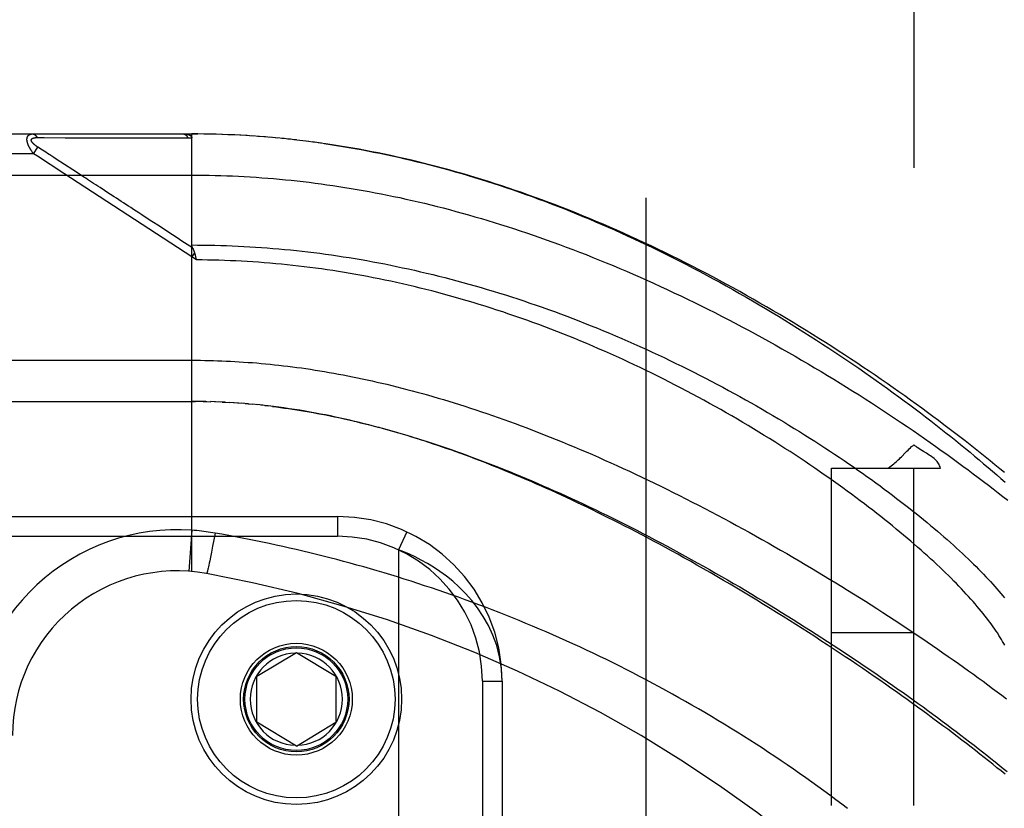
# Model space of a CAD drawing. Header units: inches. Extents: x 0 to 212, y 0 to 138.
# Tile 140 of 256: x 43.76 to 45.25, y 92.99 to 94.19. Entities that reach past the tile are written whole.
import ezdxf

# ---------------------------------------------------------------- set-up
doc = ezdxf.new("R2010")
doc.units = ezdxf.units.IN
doc.header["$LTSCALE"] = 11.6875
doc.header["$MEASUREMENT"] = 0
doc.linetypes.add('HIDDEN', pattern=[0.2, 0.1, -0.1])
for name, color, linetype in [('DEFAULT_2', 8, 'HIDDEN'), ('LEFTHAND_DOOR_ASSEMBLY', 7, 'CONTINUOUS'), ('SUBPANEL', 7, 'CONTINUOUS')]:
    doc.layers.add(name, color=color, linetype=linetype)

msp = doc.modelspace()

# ---------------------------------------------------------------- linework, layer by layer
at = {"layer": 'DEFAULT_2', "color": 8, "linetype": 'HIDDEN'}
msp.add_line((44.7095, 38.9877), (44.7095, 96.0917), dxfattribs=at)
at = {"layer": 'LEFTHAND_DOOR_ASSEMBLY', "color": 8, "linetype": 'HIDDEN'}
for p, q in [((43.146, 94.0159), (44.0198, 94.0159)), ((44.0198, 93.3512), (44.0198, 94.0159)), ((44.029, 94.0159), (44.0198, 94.0159)), ((44.0198, 94.0159), (44.0288, 94.0159)), ((44.0383, 94.0158), (44.0288, 94.0159)), ((44.0477, 94.0156), (44.0379, 94.0158)), ((44.057, 94.0154), (44.047, 94.0157)), ((44.0663, 94.0151), (44.0561, 94.0154)), ((44.0757, 94.0148), (44.0652, 94.0152)), ((44.085, 94.0144), (44.0743, 94.0148)), ((44.0943, 94.0139), (44.0834, 94.0145)), ((44.1037, 94.0134), (44.0925, 94.014)), ((44.1131, 94.0128), (44.1016, 94.0135)), ((44.1224, 94.0121), (44.1107, 94.0129)), ((43.7849, 94.0105), (43.7896, 94.0104)), ((43.7896, 94.0104), (43.7955, 94.0104)), ((43.7955, 94.0104), (43.8274, 94.0103)), ((43.8274, 94.0103), (43.8326, 94.0103)), ((43.8326, 94.0103), (43.8662, 94.0103)), ((43.8662, 94.0103), (43.8714, 94.0103)), ((43.8714, 94.0103), (43.8768, 94.0103)), ((44.1318, 94.0114), (44.1199, 94.0123)), ((44.1412, 94.0106), (44.129, 94.0116)), ((44.1506, 94.0097), (44.1381, 94.0109)), ((44.16, 94.0088), (44.1473, 94.01)), ((44.1694, 94.0078), (44.1565, 94.0092)), ((44.1788, 94.0068), (44.1656, 94.0082)), ((44.1883, 94.0057), (44.1748, 94.0072)), ((44.1977, 94.0045), (44.184, 94.0062)), ((44.2072, 94.0032), (44.1933, 94.005)), ((44.2167, 94.0019), (44.2025, 94.0039)), ((43.7795, 93.9859), (43.116, 93.9859)), ((43.7795, 93.9859), (43.786, 93.996)), ((43.7853, 93.9821), (43.7795, 93.9859)), ((43.7933, 93.9912), (43.786, 93.996)), ((43.7957, 93.9896), (43.7933, 93.9912)), ((43.7981, 93.9881), (43.7957, 93.9896)), ((43.8005, 93.9865), (43.7981, 93.9881)), ((43.8103, 93.9801), (43.8057, 93.9832)), ((43.8256, 93.9558), (43.7853, 93.9821)), ((43.8139, 93.9778), (43.8103, 93.9801)), ((43.8391, 93.9614), (43.8139, 93.9778)), ((43.116, 93.9534), (44.0198, 93.9534)), ((44.0198, 93.8292), (43.8256, 93.9558)), ((43.843, 93.9589), (43.8391, 93.9614)), ((44.0239, 93.8355), (44.0198, 93.8292)), ((44.0267, 93.8246), (44.0198, 93.8292)), ((44.025, 93.8314), (44.0253, 93.8302)), ((44.0253, 93.8302), (44.0256, 93.829)), ((44.0256, 93.829), (44.0259, 93.8277)), ((43.146, 93.6097), (44.0255, 93.6097)), ((44.0269, 93.6096), (44.0198, 93.6097)), ((44.034, 93.6096), (44.0255, 93.6097)), ((44.0412, 93.6094), (44.0313, 93.6096)), ((44.037, 93.6095), (44.0428, 93.6094)), ((44.0412, 93.6094), (44.0486, 93.6092)), ((44.0556, 93.609), (44.0484, 93.6093)), ((44.0628, 93.6087), (44.0543, 93.6091)), ((44.0699, 93.6084), (44.0601, 93.6088)), ((44.0659, 93.6086), (44.0717, 93.6083)), ((44.0699, 93.6084), (44.0775, 93.608)), ((44.084, 93.6076), (44.077, 93.608)), ((44.091, 93.6071), (44.0833, 93.6076)), ((44.0981, 93.6065), (44.0892, 93.6072)), ((44.1052, 93.6059), (44.095, 93.6068)), ((44.1009, 93.6063), (44.1068, 93.6058)), ((44.1052, 93.6059), (44.1127, 93.6053)), ((44.12, 93.6046), (44.1125, 93.6053)), ((44.1278, 93.6037), (44.1186, 93.6047)), ((44.1305, 93.6034), (44.1365, 93.6028)), ((43.1148, 93.4347), (44.241, 93.4347)), ((44.241, 93.4347), (44.241, 93.4047)), ((43.0848, 93.4047), (44.241, 93.4047)), ((44.0198, 93.4139), (44.0153, 93.3515)), ((44.0532, 93.3995), (44.0514, 93.3897)), ((44.0551, 93.4096), (44.0532, 93.3995)), ((44.3461, 93.4115), (44.3335, 93.3843)), ((44.0514, 93.3897), (44.0496, 93.3804)), ((44.0481, 93.3728), (44.047, 93.3676)), ((44.0496, 93.3804), (44.0481, 93.3728)), ((44.3335, 93.3843), (44.3335, 91.9451)), ((44.0443, 93.3548), (44.044, 93.3538)), ((44.0446, 93.3565), (44.0443, 93.3548)), ((44.045, 93.3582), (44.0446, 93.3565)), ((44.0456, 93.3608), (44.045, 93.3582)), ((44.0462, 93.3637), (44.0456, 93.3608)), ((44.047, 93.3676), (44.0462, 93.3637)), ((44.0438, 93.3529), (44.0436, 93.3521)), ((44.044, 93.3538), (44.0438, 93.3529)), ((44.1185, 93.1922), (44.1785, 93.2282)), ((44.1785, 93.2282), (44.2385, 93.1922)), ((44.1185, 93.1222), (44.1185, 93.1922)), ((44.2385, 93.1922), (44.2385, 93.1222)), ((44.461, 93.1847), (44.461, 92.1447)), ((44.461, 93.1847), (44.491, 93.1847)), ((44.491, 93.1847), (44.491, 92.1447)), ((44.1785, 93.0861), (44.1185, 93.1222)), ((44.1785, 93.0861), (44.2385, 93.1222))]:
    msp.add_line(p, q, dxfattribs=at)
for points in [[(43.7795, 93.9859), (43.779, 93.9866), (43.7785, 93.9872), (43.7781, 93.9878), (43.7776, 93.9884), (43.7772, 93.989), (43.7768, 93.9896), (43.7764, 93.9902), (43.7761, 93.9907), (43.7757, 93.9913), (43.7754, 93.9918), (43.7751, 93.9923), (43.7748, 93.9928), (43.7745, 93.9933), (43.7742, 93.9938), (43.7739, 93.9942), (43.7737, 93.9947), (43.7734, 93.9952), (43.7732, 93.9956), (43.773, 93.996), (43.7728, 93.9965), (43.7725, 93.9969), (43.7723, 93.9973), (43.7722, 93.9977), (43.772, 93.9981), (43.7718, 93.9985), (43.7716, 93.9989), (43.7715, 93.9993), (43.7713, 93.9997), (43.7712, 94), (43.771, 94.0004), (43.7709, 94.0007), (43.7708, 94.0011), (43.7707, 94.0014), (43.7706, 94.0018), (43.7704, 94.0021), (43.7703, 94.0025), (43.7703, 94.0028), (43.7702, 94.0031), (43.7701, 94.0034), (43.77, 94.0038), (43.7699, 94.0041), (43.7699, 94.0044), (43.7698, 94.0047), (43.7698, 94.005), (43.7697, 94.0053), (43.7697, 94.0056), (43.7696, 94.0059), (43.7696, 94.0062), (43.7696, 94.0064), (43.7695, 94.0067), (43.7695, 94.007), (43.7695, 94.0073), (43.7695, 94.0075), (43.7695, 94.0078), (43.7695, 94.0081), (43.7695, 94.0083), (43.7695, 94.0086), (43.7696, 94.0088), (43.7696, 94.0091), (43.7696, 94.0093), (43.7697, 94.0095), (43.7697, 94.0098), (43.7698, 94.01), (43.7698, 94.0102), (43.7699, 94.0105), (43.7699, 94.0107), (43.77, 94.0109), (43.7701, 94.0111), (43.7702, 94.0113), (43.7702, 94.0115), (43.7703, 94.0117), (43.7704, 94.0119), (43.7705, 94.0121), (43.7706, 94.0123), (43.7708, 94.0125), (43.7709, 94.0127), (43.771, 94.0129), (43.7711, 94.0131), (43.7713, 94.0132), (43.7714, 94.0134), (43.7716, 94.0136), (43.7718, 94.0137), (43.7719, 94.0139), (43.7721, 94.0141), (43.7723, 94.0142), (43.7725, 94.0143), (43.7727, 94.0145), (43.7729, 94.0146), (43.7732, 94.0148), (43.7734, 94.0149), (43.7737, 94.015), (43.7739, 94.0151), (43.7742, 94.0152), (43.7745, 94.0153), (43.7748, 94.0154), (43.7751, 94.0155), (43.7754, 94.0156), (43.7758, 94.0157), (43.7762, 94.0158), (43.7766, 94.0158), (43.777, 94.0159), (43.7774, 94.0159), (43.7778, 94.0159), (43.7783, 94.0159)], [(43.7783, 94.0159), (43.7785, 94.0159), (43.7787, 94.0159), (43.7789, 94.0159), (43.7792, 94.0158), (43.7794, 94.0158), (43.7796, 94.0157), (43.7798, 94.0157), (43.78, 94.0156), (43.7803, 94.0155), (43.7805, 94.0154), (43.7807, 94.0153), (43.7809, 94.0152), (43.7811, 94.0151), (43.7813, 94.0149), (43.7815, 94.0148), (43.7817, 94.0146), (43.7819, 94.0145), (43.7821, 94.0143), (43.7823, 94.0141), (43.7825, 94.0139), (43.7827, 94.0138), (43.7829, 94.0135), (43.7831, 94.0133), (43.7833, 94.0131), (43.7834, 94.0129), (43.7836, 94.0126), (43.7838, 94.0124), (43.7839, 94.0121), (43.7841, 94.0119), (43.7843, 94.0116), (43.7844, 94.0113), (43.7846, 94.011), (43.7847, 94.0108), (43.7849, 94.0105)], [(44.007, 94.0159), (44.0076, 94.0159), (44.0082, 94.0159), (44.0087, 94.0159), (44.0093, 94.0159), (44.0098, 94.0158), (44.0103, 94.0158), (44.0108, 94.0157), (44.0112, 94.0157), (44.0117, 94.0156), (44.0121, 94.0155), (44.0125, 94.0155), (44.0129, 94.0154), (44.0133, 94.0153), (44.0136, 94.0152), (44.014, 94.0151), (44.0143, 94.015), (44.0146, 94.015), (44.0149, 94.0149), (44.0152, 94.0148), (44.0155, 94.0147), (44.0158, 94.0146), (44.016, 94.0145), (44.0163, 94.0143), (44.0165, 94.0142), (44.0167, 94.0141), (44.0169, 94.014), (44.0171, 94.0139), (44.0173, 94.0138), (44.0175, 94.0137), (44.0177, 94.0136), (44.0178, 94.0135), (44.018, 94.0133), (44.0181, 94.0132), (44.0183, 94.0131), (44.0184, 94.013), (44.0185, 94.0129), (44.0187, 94.0127), (44.0188, 94.0126), (44.0189, 94.0125), (44.019, 94.0124), (44.0191, 94.0122), (44.0191, 94.0121), (44.0192, 94.012), (44.0193, 94.0118), (44.0194, 94.0117), (44.0194, 94.0116), (44.0195, 94.0114), (44.0195, 94.0113), (44.0196, 94.0112), (44.0196, 94.011), (44.0197, 94.0109), (44.0197, 94.0107), (44.0197, 94.0106), (44.0197, 94.0104), (44.0197, 94.0103), (44.0198, 94.0101)], [(44.007, 94.0159), (44.0072, 94.0159), (44.0074, 94.0159), (44.0077, 94.0159), (44.0079, 94.0158), (44.0081, 94.0158), (44.0083, 94.0157), (44.0085, 94.0157), (44.0088, 94.0156), (44.009, 94.0155), (44.0092, 94.0154), (44.0094, 94.0153), (44.0096, 94.0152), (44.0098, 94.015), (44.0101, 94.0149), (44.0103, 94.0148), (44.0105, 94.0146), (44.0107, 94.0144), (44.0109, 94.0143), (44.0111, 94.0141), (44.0113, 94.0139), (44.0115, 94.0137), (44.0116, 94.0135), (44.0118, 94.0132), (44.012, 94.013), (44.0122, 94.0128), (44.0124, 94.0125), (44.0125, 94.0123), (44.0127, 94.012), (44.0129, 94.0117), (44.013, 94.0115), (44.0132, 94.0112), (44.0133, 94.0109), (44.0135, 94.0106), (44.0136, 94.0103)], [(43.786, 93.996), (43.7856, 93.9963), (43.7851, 93.9966), (43.7846, 93.9969), (43.7842, 93.9972), (43.7838, 93.9975), (43.7834, 93.9978), (43.783, 93.9981), (43.7826, 93.9983), (43.7823, 93.9986), (43.782, 93.9989), (43.7816, 93.9991), (43.7813, 93.9994), (43.781, 93.9996), (43.7808, 93.9998), (43.7805, 94.0001), (43.7802, 94.0003), (43.78, 94.0005), (43.7798, 94.0007), (43.7795, 94.001), (43.7793, 94.0012), (43.7791, 94.0014), (43.7789, 94.0016), (43.7787, 94.0018), (43.7785, 94.002), (43.7783, 94.0022), (43.7782, 94.0023), (43.778, 94.0025), (43.7779, 94.0027), (43.7777, 94.0029), (43.7776, 94.0031), (43.7775, 94.0032), (43.7773, 94.0034), (43.7772, 94.0036), (43.7771, 94.0038), (43.777, 94.0039), (43.7769, 94.0041), (43.7768, 94.0042), (43.7767, 94.0044), (43.7766, 94.0046), (43.7765, 94.0047), (43.7765, 94.0049), (43.7764, 94.005), (43.7763, 94.0052), (43.7763, 94.0053), (43.7762, 94.0054), (43.7762, 94.0056), (43.7762, 94.0057), (43.7761, 94.0059), (43.7761, 94.006), (43.7761, 94.0061), (43.7761, 94.0063), (43.7761, 94.0064), (43.7761, 94.0065), (43.7761, 94.0066), (43.7761, 94.0068), (43.7761, 94.0069), (43.7761, 94.007), (43.7761, 94.0071), (43.7761, 94.0072), (43.7762, 94.0074), (43.7762, 94.0075), (43.7762, 94.0076), (43.7763, 94.0077), (43.7763, 94.0078), (43.7764, 94.0079), (43.7765, 94.008), (43.7765, 94.0081), (43.7766, 94.0082), (43.7767, 94.0083), (43.7768, 94.0084), (43.7769, 94.0085), (43.777, 94.0086), (43.7771, 94.0087), (43.7772, 94.0088), (43.7773, 94.0089), (43.7774, 94.009), (43.7776, 94.0091), (43.7777, 94.0091), (43.7778, 94.0092), (43.778, 94.0093), (43.7782, 94.0094), (43.7783, 94.0095), (43.7785, 94.0095), (43.7787, 94.0096), (43.7789, 94.0097), (43.7791, 94.0097), (43.7793, 94.0098), (43.7795, 94.0099), (43.7797, 94.0099), (43.78, 94.01), (43.7802, 94.0101), (43.7805, 94.0101), (43.7808, 94.0102), (43.7811, 94.0102), (43.7814, 94.0103), (43.7817, 94.0103), (43.782, 94.0103), (43.7824, 94.0104), (43.7827, 94.0104), (43.7831, 94.0104), (43.7835, 94.0104), (43.784, 94.0105), (43.7844, 94.0105), (43.7849, 94.0105)], [(43.8768, 94.0103), (43.8797, 94.0103), (43.8827, 94.0103), (43.8859, 94.0103), (43.8892, 94.0103), (43.8927, 94.0103), (43.9002, 94.0103)], [(43.9002, 94.0103), (43.904, 94.0103), (43.9079, 94.0103), (43.9117, 94.0103), (43.9156, 94.0103), (43.9194, 94.0103), (43.9231, 94.0103), (43.9269, 94.0103), (43.9308, 94.0103), (43.9347, 94.0103), (43.9387, 94.0103), (43.9429, 94.0103), (43.9712, 94.0103)], [(43.9712, 94.0103), (43.9765, 94.0103), (43.982, 94.0103), (43.9878, 94.0103), (43.9938, 94.0103), (44.0002, 94.0103), (44.0068, 94.0103), (44.0136, 94.0103)], [(44.0136, 94.0103), (44.0147, 94.0103), (44.0157, 94.0103), (44.0167, 94.0102), (44.0177, 94.0102), (44.0187, 94.0102), (44.0198, 94.0101)], [(45.2535, 93.5014), (45.2464, 93.5074), (45.2391, 93.5133), (45.2318, 93.5193), (45.2243, 93.5254), (45.2168, 93.5314), (45.2092, 93.5375), (45.2015, 93.5436), (45.1937, 93.5497), (45.1858, 93.5558), (45.1778, 93.562), (45.1698, 93.5681), (45.1616, 93.5743), (45.1534, 93.5805), (45.1451, 93.5867), (45.1366, 93.593), (45.1281, 93.5992), (45.1196, 93.6054), (45.1109, 93.6117), (45.1022, 93.618), (45.0933, 93.6242), (45.0844, 93.6305), (45.0754, 93.6368), (45.0664, 93.643), (45.0573, 93.6493), (45.0481, 93.6556), (45.0388, 93.6618), (45.0294, 93.6681), (45.02, 93.6743), (45.0105, 93.6805), (45.001, 93.6867), (44.9914, 93.6929), (44.9817, 93.6991), (44.972, 93.7052), (44.9622, 93.7113), (44.9524, 93.7174), (44.9425, 93.7235), (44.9326, 93.7295), (44.9227, 93.7355), (44.9126, 93.7415), (44.9026, 93.7474), (44.8925, 93.7533), (44.8824, 93.7591), (44.8722, 93.765), (44.862, 93.7707), (44.8518, 93.7764), (44.8415, 93.7821), (44.8312, 93.7877), (44.8209, 93.7933), (44.8106, 93.7988), (44.8003, 93.8043), (44.7899, 93.8097), (44.7795, 93.815), (44.7691, 93.8203), (44.7587, 93.8255), (44.7483, 93.8307), (44.7379, 93.8358), (44.7275, 93.8409), (44.7171, 93.8458), (44.7067, 93.8507), (44.6962, 93.8556), (44.6858, 93.8603), (44.6754, 93.865), (44.665, 93.8697), (44.6546, 93.8742), (44.6442, 93.8787), (44.6339, 93.8831), (44.6235, 93.8875), (44.6132, 93.8917), (44.6028, 93.8959), (44.5925, 93.9), (44.5822, 93.9041), (44.5719, 93.9081), (44.5617, 93.9119), (44.5514, 93.9158), (44.5412, 93.9195), (44.531, 93.9232), (44.5208, 93.9268), (44.5107, 93.9303), (44.5005, 93.9337), (44.4904, 93.9371), (44.4804, 93.9404), (44.4703, 93.9436), (44.4602, 93.9467), (44.4502, 93.9498), (44.4402, 93.9528), (44.4303, 93.9557), (44.4203, 93.9586), (44.4104, 93.9614), (44.4005, 93.9641), (44.3906, 93.9667), (44.3808, 93.9692), (44.371, 93.9717), (44.3612, 93.9741), (44.3514, 93.9765), (44.3416, 93.9787), (44.3319, 93.9809), (44.3222, 93.9831), (44.3125, 93.9851), (44.3028, 93.9871), (44.2932, 93.989), (44.2836, 93.9909), (44.2739, 93.9927), (44.2644, 93.9944), (44.2548, 93.996), (44.2452, 93.9976), (44.2357, 93.9991), (44.2262, 94.0006), (44.2117, 94.0026)], [(44.221, 94.0013), (44.2303, 93.9999), (44.2396, 93.9985), (44.2489, 93.997), (44.2582, 93.9954), (44.2675, 93.9938), (44.2769, 93.9921), (44.2863, 93.9903), (44.2957, 93.9885), (44.3051, 93.9866), (44.3145, 93.9846), (44.324, 93.9826), (44.3335, 93.9805), (44.343, 93.9783), (44.3525, 93.9761), (44.3621, 93.9738), (44.3716, 93.9714), (44.3812, 93.969), (44.3908, 93.9665), (44.4005, 93.9639), (44.4102, 93.9613), (44.4198, 93.9585), (44.4296, 93.9557), (44.4393, 93.9529), (44.4491, 93.9499), (44.4589, 93.9469), (44.4687, 93.9438), (44.4784, 93.9407), (44.4882, 93.9375), (44.4979, 93.9342), (44.5076, 93.9309), (44.5173, 93.9276), (44.527, 93.9241), (44.5366, 93.9207), (44.5462, 93.9171), (44.5558, 93.9136), (44.5654, 93.9099), (44.575, 93.9062), (44.5846, 93.9025), (44.5942, 93.8986), (44.6038, 93.8947), (44.6134, 93.8908), (44.623, 93.8868), (44.6326, 93.8827), (44.6422, 93.8786), (44.6519, 93.8744), (44.6615, 93.8701), (44.6712, 93.8657), (44.681, 93.8613), (44.6907, 93.8568), (44.7006, 93.8522), (44.7104, 93.8475), (44.7204, 93.8427), (44.7304, 93.8378), (44.7404, 93.8329), (44.7505, 93.8278), (44.7606, 93.8227), (44.7707, 93.8175), (44.7808, 93.8123), (44.791, 93.8069), (44.8011, 93.8015), (44.8112, 93.7961), (44.8213, 93.7906), (44.8313, 93.785), (44.8414, 93.7794), (44.8514, 93.7738), (44.8613, 93.7681), (44.8712, 93.7623), (44.8811, 93.7565), (44.891, 93.7507), (44.9008, 93.7448), (44.9106, 93.7389), (44.9203, 93.733), (44.93, 93.727), (44.9396, 93.721), (44.9492, 93.715), (44.9587, 93.709), (44.9681, 93.7029), (44.9775, 93.6968), (44.9868, 93.6907), (44.9961, 93.6846), (45.0053, 93.6784), (45.0144, 93.6723), (45.0235, 93.6661), (45.0325, 93.66), (45.0414, 93.6538), (45.0502, 93.6476), (45.0589, 93.6415), (45.0676, 93.6353), (45.0762, 93.6291), (45.0847, 93.6229), (45.0931, 93.6168), (45.1014, 93.6106), (45.1097, 93.6045), (45.1178, 93.5984), (45.1259, 93.5923), (45.1338, 93.5862), (45.1417, 93.5801), (45.1495, 93.5741), (45.1572, 93.568), (45.1648, 93.562), (45.1723, 93.5561), (45.1797, 93.5501), (45.187, 93.5442), (45.1942, 93.5383), (45.2013, 93.5324), (45.2083, 93.5266), (45.2152, 93.5208), (45.222, 93.515), (45.2287, 93.5093), (45.2353, 93.5036), (45.2418, 93.4979), (45.2482, 93.4923), (45.2545, 93.4867)], [(43.8057, 93.9832), (43.8043, 93.9841), (43.803, 93.9849), (43.8005, 93.9865)], [(43.8805, 93.9344), (43.8772, 93.9366), (43.8739, 93.9388), (43.8706, 93.9409), (43.8675, 93.9429), (43.8644, 93.9449), (43.8615, 93.9468), (43.8587, 93.9486), (43.8561, 93.9503), (43.8536, 93.9519), (43.8513, 93.9535), (43.8491, 93.9549), (43.847, 93.9563), (43.843, 93.9589)], [(44.0198, 93.9534), (44.0286, 93.9534), (44.0375, 93.9533), (44.0463, 93.9532), (44.0552, 93.953), (44.064, 93.9527), (44.0729, 93.9524), (44.0818, 93.9521), (44.0906, 93.9517), (44.0995, 93.9512), (44.1084, 93.9507), (44.1173, 93.9501), (44.1262, 93.9495), (44.1351, 93.9488), (44.144, 93.9481), (44.153, 93.9473), (44.1619, 93.9464), (44.1709, 93.9455), (44.1799, 93.9446), (44.1889, 93.9435), (44.1979, 93.9425), (44.2069, 93.9413), (44.216, 93.9401), (44.225, 93.9389), (44.2341, 93.9376), (44.2432, 93.9362), (44.2523, 93.9348), (44.2615, 93.9333), (44.2707, 93.9317), (44.2798, 93.9301), (44.2891, 93.9284), (44.2983, 93.9267), (44.3075, 93.9249), (44.3168, 93.9231), (44.3261, 93.9211), (44.3355, 93.9192), (44.3448, 93.9171), (44.3542, 93.915), (44.3636, 93.9128), (44.3731, 93.9106), (44.3826, 93.9083), (44.3921, 93.9059), (44.4016, 93.9035), (44.4111, 93.901), (44.4207, 93.8984), (44.4303, 93.8958), (44.44, 93.8931), (44.4497, 93.8903), (44.4594, 93.8875), (44.4691, 93.8846), (44.4789, 93.8816), (44.4887, 93.8786), (44.4985, 93.8754), (44.5083, 93.8723), (44.5182, 93.869), (44.5281, 93.8657), (44.538, 93.8623), (44.548, 93.8588), (44.558, 93.8553), (44.568, 93.8517), (44.5781, 93.848), (44.5881, 93.8442), (44.5982, 93.8404), (44.6084, 93.8365), (44.6185, 93.8326), (44.6287, 93.8285), (44.6388, 93.8244), (44.649, 93.8203), (44.6593, 93.816), (44.6695, 93.8117), (44.6798, 93.8073), (44.69, 93.8029), (44.7003, 93.7984), (44.7106, 93.7938), (44.7209, 93.7891), (44.7312, 93.7844), (44.7415, 93.7796), (44.7518, 93.7748), (44.7621, 93.7699), (44.7725, 93.7649), (44.7828, 93.7599), (44.7931, 93.7548), (44.8034, 93.7497), (44.8137, 93.7445), (44.824, 93.7392), (44.8342, 93.7339), (44.8445, 93.7286), (44.8547, 93.7231), (44.8649, 93.7177), (44.8751, 93.7122), (44.8853, 93.7066), (44.8954, 93.7011), (44.9055, 93.6954), (44.9156, 93.6897), (44.9256, 93.684), (44.9356, 93.6783), (44.9455, 93.6725), (44.9554, 93.6667), (44.9653, 93.6609), (44.9751, 93.655), (44.9849, 93.6491), (44.9946, 93.6432), (45.0042, 93.6373), (45.0138, 93.6313), (45.0233, 93.6254), (45.0328, 93.6194), (45.0422, 93.6134), (45.0515, 93.6074), (45.0608, 93.6014), (45.07, 93.5954), (45.0791, 93.5893), (45.0882, 93.5833), (45.0971, 93.5773), (45.106, 93.5713), (45.1148, 93.5653), (45.1236, 93.5592), (45.1322, 93.5532), (45.1408, 93.5472), (45.1493, 93.5412), (45.1577, 93.5353), (45.166, 93.5293), (45.1742, 93.5234), (45.1823, 93.5174), (45.1904, 93.5115), (45.1983, 93.5057), (45.2062, 93.4998), (45.2139, 93.4939), (45.2216, 93.4881), (45.2292, 93.4823), (45.2366, 93.4766), (45.244, 93.4708), (45.2513, 93.4651), (45.2585, 93.4595)], [(43.891, 93.9276), (43.8875, 93.9299), (43.8805, 93.9344)], [(43.944, 93.8931), (43.9395, 93.896), (43.9352, 93.8988), (43.9312, 93.9014), (43.9273, 93.904), (43.9235, 93.9064), (43.9198, 93.9088), (43.9162, 93.9112), (43.9126, 93.9135), (43.909, 93.9159), (43.9054, 93.9182), (43.9018, 93.9205), (43.891, 93.9276)], [(43.9706, 93.8757), (43.9591, 93.8832), (43.9538, 93.8867), (43.944, 93.8931)], [(43.9974, 93.8582), (43.9834, 93.8674), (43.9706, 93.8757)], [(44.021, 93.8429), (44.0128, 93.8482), (44.0049, 93.8533), (43.9974, 93.8582)], [(44.0209, 93.8431), (44.0208, 93.8433), (44.0206, 93.8436), (44.0205, 93.8438), (44.0205, 93.844), (44.0204, 93.8443), (44.0203, 93.8445), (44.0202, 93.8447), (44.0201, 93.8449), (44.0201, 93.8451), (44.02, 93.8453), (44.02, 93.8456), (44.0199, 93.8458), (44.0199, 93.846), (44.0198, 93.8462), (44.0198, 93.8464), (44.0198, 93.8466), (44.0198, 93.8468), (44.0198, 93.847), (44.0198, 93.8473)], [(44.0198, 93.8473), (44.0285, 93.8472), (44.0373, 93.8472), (44.0461, 93.847), (44.0549, 93.8468), (44.0637, 93.8466), (44.0725, 93.8463), (44.0813, 93.846), (44.0901, 93.8456), (44.0989, 93.8451), (44.1077, 93.8447), (44.1165, 93.8441), (44.1254, 93.8435), (44.1342, 93.8428), (44.143, 93.8421), (44.1519, 93.8414), (44.1607, 93.8406), (44.1696, 93.8397), (44.1785, 93.8388), (44.1874, 93.8378), (44.1962, 93.8368), (44.2051, 93.8357), (44.214, 93.8346), (44.223, 93.8334), (44.2319, 93.8321), (44.2408, 93.8308), (44.2498, 93.8295), (44.2587, 93.8281), (44.2677, 93.8266), (44.2767, 93.8251), (44.2857, 93.8235), (44.2947, 93.8219), (44.3037, 93.8202), (44.3127, 93.8184), (44.3218, 93.8166), (44.3308, 93.8148), (44.3399, 93.8128), (44.349, 93.8109), (44.3581, 93.8088), (44.3672, 93.8067), (44.3763, 93.8046), (44.3855, 93.8024), (44.3946, 93.8001), (44.4038, 93.7978), (44.4129, 93.7954), (44.4221, 93.793), (44.4313, 93.7905), (44.4405, 93.7879), (44.4498, 93.7853), (44.459, 93.7826), (44.4682, 93.7799), (44.4775, 93.7771), (44.4867, 93.7743), (44.496, 93.7713), (44.5053, 93.7684), (44.5146, 93.7654), (44.5239, 93.7623), (44.5332, 93.7591), (44.5425, 93.7559), (44.5518, 93.7527), (44.5611, 93.7493), (44.5704, 93.746), (44.5797, 93.7425), (44.589, 93.739), (44.5983, 93.7355), (44.6076, 93.7319), (44.617, 93.7282), (44.6263, 93.7245), (44.6355, 93.7208), (44.6448, 93.7169), (44.6541, 93.7131), (44.6633, 93.7092), (44.6726, 93.7052), (44.6818, 93.7012), (44.691, 93.6971), (44.7002, 93.693), (44.7094, 93.6888), (44.7185, 93.6846), (44.7276, 93.6804), (44.7367, 93.6761), (44.7458, 93.6718), (44.7548, 93.6674), (44.7638, 93.663), (44.7728, 93.6585), (44.7818, 93.654), (44.7907, 93.6495), (44.7995, 93.6449), (44.8083, 93.6404), (44.8171, 93.6357), (44.8258, 93.6311), (44.8345, 93.6264), (44.8432, 93.6217), (44.8517, 93.617), (44.8603, 93.6122), (44.8688, 93.6075), (44.8772, 93.6027), (44.8855, 93.5978), (44.8938, 93.593), (44.9021, 93.5882), (44.9103, 93.5833), (44.9184, 93.5785), (44.9264, 93.5736), (44.9344, 93.5687), (44.9423, 93.5638), (44.9501, 93.5589), (44.9579, 93.554), (44.9655, 93.5491), (44.9732, 93.5442), (44.9807, 93.5393), (44.9881, 93.5344), (44.9955, 93.5296), (45.0028, 93.5247), (45.01, 93.5198), (45.0171, 93.5149), (45.0242, 93.5101), (45.0312, 93.5052), (45.038, 93.5004), (45.0448, 93.4956), (45.0515, 93.4908), (45.0581, 93.486), (45.0647, 93.4812), (45.0711, 93.4765), (45.0775, 93.4717), (45.0837, 93.467), (45.0899, 93.4623), (45.096, 93.4577), (45.102, 93.453), (45.1079, 93.4484), (45.1137, 93.4438), (45.1194, 93.4393), (45.125, 93.4347), (45.1306, 93.4302), (45.136, 93.4258), (45.1414, 93.4213), (45.1466, 93.4169), (45.1518, 93.4125), (45.1569, 93.4082), (45.1618, 93.4038), (45.1667, 93.3996), (45.1715, 93.3953), (45.1762, 93.3911), (45.1808, 93.3869), (45.1854, 93.3828), (45.1898, 93.3786), (45.1941, 93.3746), (45.1984, 93.3705), (45.2025, 93.3665), (45.2066, 93.3625), (45.2105, 93.3586), (45.2144, 93.3547), (45.2182, 93.3509), (45.2219, 93.3471), (45.2255, 93.3433), (45.229, 93.3396), (45.2324, 93.3359), (45.2358, 93.3322), (45.239, 93.3286), (45.2422, 93.325), (45.2453, 93.3215), (45.2482, 93.318), (45.2511, 93.3145), (45.2539, 93.3111)], [(44.0209, 93.8431), (44.0212, 93.8424), (44.0215, 93.8419), (44.0217, 93.8414), (44.0219, 93.8409), (44.0221, 93.8404), (44.0223, 93.8399), (44.0225, 93.8394), (44.0227, 93.8389), (44.0229, 93.8383), (44.0231, 93.8378), (44.0233, 93.8372), (44.0235, 93.8367), (44.0237, 93.8361), (44.0239, 93.8355)], [(44.0239, 93.8355), (44.024, 93.835), (44.0242, 93.8344), (44.0244, 93.8338), (44.0246, 93.8332), (44.0247, 93.8326), (44.0249, 93.832), (44.025, 93.8314)], [(44.0259, 93.8277), (44.0265, 93.8252), (44.0267, 93.8246)], [(45.2541, 93.2392), (45.2525, 93.2421), (45.2508, 93.2451), (45.2491, 93.2481), (45.2472, 93.2511), (45.2453, 93.2542), (45.2433, 93.2574), (45.2412, 93.2605), (45.239, 93.2637), (45.2367, 93.267), (45.2343, 93.2703), (45.2319, 93.2736), (45.2293, 93.277), (45.2267, 93.2804), (45.224, 93.2839), (45.2212, 93.2874), (45.2183, 93.291), (45.2153, 93.2946), (45.2123, 93.2982), (45.2091, 93.3019), (45.2059, 93.3056), (45.2025, 93.3094), (45.1991, 93.3132), (45.1956, 93.317), (45.192, 93.3209), (45.1883, 93.3248), (45.1845, 93.3288), (45.1806, 93.3328), (45.1766, 93.3368), (45.1726, 93.3409), (45.1684, 93.345), (45.1642, 93.3492), (45.1598, 93.3534), (45.1554, 93.3576), (45.1509, 93.3619), (45.1462, 93.3662), (45.1415, 93.3705), (45.1367, 93.3749), (45.1318, 93.3793), (45.1269, 93.3838), (45.1218, 93.3882), (45.1166, 93.3927), (45.1113, 93.3973), (45.106, 93.4019), (45.1005, 93.4065), (45.095, 93.4111), (45.0894, 93.4158), (45.0837, 93.4204), (45.0778, 93.4252), (45.0719, 93.4299), (45.0659, 93.4347), (45.0599, 93.4395), (45.0537, 93.4443), (45.0474, 93.4491), (45.0411, 93.4539), (45.0346, 93.4588), (45.0281, 93.4637), (45.0215, 93.4686), (45.0148, 93.4735), (45.008, 93.4785), (45.0012, 93.4834), (44.9942, 93.4884), (44.9872, 93.4934), (44.9801, 93.4983), (44.9729, 93.5033), (44.9656, 93.5083), (44.9583, 93.5133), (44.9508, 93.5183), (44.9434, 93.5233), (44.9358, 93.5283), (44.9281, 93.5333), (44.9204, 93.5383), (44.9126, 93.5433), (44.9048, 93.5482), (44.8969, 93.5532), (44.8889, 93.5581), (44.8808, 93.5631), (44.8727, 93.568), (44.8646, 93.5729), (44.8563, 93.5778), (44.8481, 93.5827), (44.8397, 93.5875), (44.8313, 93.5924), (44.8229, 93.5972), (44.8144, 93.602), (44.8059, 93.6067), (44.7973, 93.6114), (44.7887, 93.6161), (44.78, 93.6208), (44.7713, 93.6254), (44.7626, 93.63), (44.7538, 93.6345), (44.745, 93.6391), (44.7362, 93.6435), (44.7273, 93.648), (44.7184, 93.6523), (44.7095, 93.6567), (44.7006, 93.661), (44.6916, 93.6652), (44.6826, 93.6695), (44.6736, 93.6736), (44.6646, 93.6777), (44.6556, 93.6818), (44.6466, 93.6858), (44.6375, 93.6897), (44.6284, 93.6937), (44.6194, 93.6975), (44.6103, 93.7013), (44.6012, 93.705), (44.5921, 93.7087), (44.583, 93.7124), (44.5739, 93.7159), (44.5648, 93.7194), (44.5557, 93.7229), (44.5466, 93.7263), (44.5375, 93.7296), (44.5285, 93.7329), (44.5194, 93.7362), (44.5103, 93.7393), (44.5012, 93.7424), (44.4922, 93.7455), (44.4831, 93.7485), (44.4741, 93.7514), (44.465, 93.7543), (44.456, 93.7571), (44.447, 93.7598), (44.4379, 93.7625), (44.4289, 93.7652), (44.42, 93.7677), (44.411, 93.7702), (44.402, 93.7727), (44.3931, 93.7751), (44.3841, 93.7774), (44.3752, 93.7797), (44.3663, 93.7819), (44.3574, 93.7841), (44.3485, 93.7862), (44.3396, 93.7882), (44.3307, 93.7902), (44.3219, 93.7921), (44.313, 93.794), (44.3042, 93.7958), (44.2954, 93.7976), (44.2866, 93.7993), (44.2778, 93.8009), (44.269, 93.8025), (44.2602, 93.804), (44.2515, 93.8055), (44.2427, 93.8069), (44.234, 93.8083), (44.2253, 93.8096), (44.2165, 93.8108), (44.2078, 93.812), (44.1991, 93.8132), (44.1905, 93.8142), (44.1818, 93.8153), (44.1731, 93.8162), (44.1645, 93.8172), (44.1558, 93.818), (44.1472, 93.8188), (44.1385, 93.8196), (44.1299, 93.8203), (44.1213, 93.821), (44.1126, 93.8216), (44.104, 93.8221), (44.0954, 93.8226), (44.0868, 93.823), (44.0782, 93.8234), (44.0696, 93.8237), (44.061, 93.824), (44.0524, 93.8243), (44.0438, 93.8244), (44.0353, 93.8246), (44.0267, 93.8246)], [(43.116, 93.6722), (44.0263, 93.6722), (44.0328, 93.6721), (44.0394, 93.672), (44.0459, 93.6719), (44.0525, 93.6717), (44.059, 93.6715), (44.0656, 93.6713), (44.0722, 93.671), (44.0787, 93.6707), (44.0853, 93.6703), (44.0919, 93.6699), (44.0985, 93.6695), (44.1052, 93.669), (44.1118, 93.6685), (44.1185, 93.668), (44.1252, 93.6674), (44.1318, 93.6668), (44.1386, 93.6661), (44.1453, 93.6654), (44.1521, 93.6647), (44.1588, 93.6639), (44.1656, 93.6631), (44.1725, 93.6622), (44.1793, 93.6613), (44.1862, 93.6604), (44.1931, 93.6594), (44.2001, 93.6584), (44.207, 93.6573), (44.214, 93.6562), (44.2211, 93.655), (44.2281, 93.6538), (44.2352, 93.6525), (44.2424, 93.6512), (44.2495, 93.6499), (44.2567, 93.6485), (44.264, 93.6471), (44.2713, 93.6456), (44.2786, 93.644), (44.286, 93.6425), (44.2934, 93.6408), (44.3008, 93.6391), (44.3083, 93.6374), (44.3158, 93.6356), (44.3234, 93.6338), (44.331, 93.6319), (44.3387, 93.6299), (44.3464, 93.6279), (44.3542, 93.6259), (44.362, 93.6238), (44.3698, 93.6216), (44.3777, 93.6194), (44.3857, 93.6171), (44.3937, 93.6148), (44.4017, 93.6124), (44.4098, 93.61), (44.418, 93.6074), (44.4261, 93.6049), (44.4344, 93.6023), (44.4427, 93.5996), (44.451, 93.5968), (44.4594, 93.594), (44.4679, 93.5911), (44.4764, 93.5882), (44.4849, 93.5852), (44.4935, 93.5822), (44.5021, 93.5791), (44.5108, 93.5759), (44.5196, 93.5726), (44.5283, 93.5693), (44.5372, 93.5659), (44.5461, 93.5625), (44.555, 93.559), (44.5639, 93.5555), (44.573, 93.5518), (44.582, 93.5481), (44.5911, 93.5444), (44.6002, 93.5406), (44.6094, 93.5367), (44.6186, 93.5328), (44.6279, 93.5288), (44.6372, 93.5247), (44.6465, 93.5206), (44.6559, 93.5164), (44.6652, 93.5121), (44.6747, 93.5078), (44.6841, 93.5035), (44.6936, 93.4991), (44.7031, 93.4946), (44.7126, 93.49), (44.7221, 93.4854), (44.7317, 93.4808), (44.7412, 93.4761), (44.7508, 93.4714), (44.7604, 93.4666), (44.77, 93.4617), (44.7796, 93.4568), (44.7892, 93.4519), (44.7989, 93.4469), (44.8085, 93.4418), (44.8181, 93.4367), (44.8277, 93.4316), (44.8373, 93.4265), (44.8469, 93.4213), (44.8565, 93.416), (44.8661, 93.4108), (44.8756, 93.4055), (44.8852, 93.4001), (44.8947, 93.3947), (44.9042, 93.3893), (44.9137, 93.3839), (44.9231, 93.3785), (44.9325, 93.373), (44.9419, 93.3675), (44.9512, 93.362), (44.9606, 93.3565), (44.9698, 93.3509), (44.979, 93.3454), (44.9882, 93.3398), (44.9974, 93.3342), (45.0065, 93.3286), (45.0155, 93.323), (45.0245, 93.3174), (45.0335, 93.3117), (45.0424, 93.3061), (45.0512, 93.3005), (45.06, 93.2949), (45.0687, 93.2892), (45.0773, 93.2836), (45.0859, 93.278), (45.0945, 93.2724), (45.1029, 93.2668), (45.1113, 93.2612), (45.1197, 93.2556), (45.1279, 93.25), (45.1361, 93.2444), (45.1442, 93.2389), (45.1523, 93.2334), (45.1602, 93.2278), (45.1681, 93.2223), (45.1759, 93.2168), (45.1837, 93.2114), (45.1913, 93.2059), (45.1989, 93.2005), (45.2064, 93.1951), (45.2138, 93.1897), (45.2212, 93.1844), (45.2284, 93.179), (45.2356, 93.1737), (45.2427, 93.1685), (45.2497, 93.1632), (45.2566, 93.158)], [(44.1437, 93.6019), (44.1357, 93.6028), (44.1245, 93.6041)], [(44.1425, 93.602), (44.1485, 93.6013), (44.1546, 93.6005), (44.1607, 93.5996), (44.1668, 93.5987), (44.1729, 93.5978), (44.1791, 93.5969), (44.1853, 93.5959), (44.1916, 93.5948), (44.1978, 93.5937), (44.2041, 93.5926), (44.2105, 93.5915), (44.2169, 93.5902), (44.2233, 93.589), (44.2297, 93.5877), (44.2362, 93.5863), (44.2428, 93.585), (44.2493, 93.5835), (44.2559, 93.582), (44.2626, 93.5805), (44.2693, 93.5789), (44.2761, 93.5773), (44.2829, 93.5756), (44.2897, 93.5739), (44.2966, 93.5721), (44.3035, 93.5703), (44.3105, 93.5684), (44.3176, 93.5665), (44.3246, 93.5645), (44.3318, 93.5625), (44.339, 93.5604), (44.3462, 93.5582), (44.3535, 93.556), (44.3608, 93.5538), (44.3682, 93.5515), (44.3757, 93.5491), (44.3832, 93.5467), (44.3907, 93.5442), (44.3983, 93.5416), (44.406, 93.539), (44.4137, 93.5364), (44.4215, 93.5336), (44.4293, 93.5308), (44.4372, 93.528), (44.4451, 93.5251), (44.4531, 93.5221), (44.4611, 93.5191), (44.4692, 93.516), (44.4773, 93.5128), (44.4855, 93.5096), (44.4938, 93.5063), (44.5021, 93.503), (44.5104, 93.4996), (44.5188, 93.4961), (44.5273, 93.4926), (44.5358, 93.489), (44.5443, 93.4853), (44.5529, 93.4816), (44.5615, 93.4778), (44.5702, 93.474), (44.5789, 93.47), (44.5877, 93.4661), (44.5965, 93.462), (44.6053, 93.4579), (44.6142, 93.4538), (44.6231, 93.4496), (44.632, 93.4453), (44.641, 93.441), (44.65, 93.4366), (44.659, 93.4321), (44.6681, 93.4276), (44.6772, 93.4231), (44.6863, 93.4185), (44.6954, 93.4138), (44.7045, 93.4091), (44.7137, 93.4043), (44.7229, 93.3995), (44.7321, 93.3946), (44.7413, 93.3897), (44.7505, 93.3848), (44.7597, 93.3798), (44.7689, 93.3747), (44.7781, 93.3696), (44.7873, 93.3645), (44.7965, 93.3594), (44.8057, 93.3542), (44.8149, 93.3489), (44.8241, 93.3437), (44.8333, 93.3384), (44.8424, 93.333), (44.8516, 93.3277), (44.8607, 93.3223), (44.8698, 93.3169), (44.8788, 93.3114), (44.8879, 93.306), (44.8969, 93.3005), (44.9059, 93.295), (44.9148, 93.2895), (44.9237, 93.284), (44.9326, 93.2785), (44.9414, 93.2729), (44.9502, 93.2673), (44.959, 93.2618), (44.9677, 93.2562), (44.9764, 93.2506), (44.985, 93.245), (44.9936, 93.2394), (45.0021, 93.2338), (45.0105, 93.2283), (45.0189, 93.2227), (45.0273, 93.2171), (45.0356, 93.2115), (45.0438, 93.2059), (45.052, 93.2004), (45.0601, 93.1948), (45.0681, 93.1893), (45.0761, 93.1837), (45.084, 93.1782), (45.0918, 93.1727), (45.0996, 93.1672), (45.1073, 93.1617), (45.1149, 93.1563), (45.1225, 93.1508), (45.13, 93.1454), (45.1374, 93.14), (45.1448, 93.1346), (45.152, 93.1292), (45.1592, 93.1239), (45.1663, 93.1186), (45.1734, 93.1133), (45.1803, 93.1081), (45.1872, 93.1028), (45.194, 93.0976), (45.2007, 93.0924), (45.2074, 93.0873), (45.2139, 93.0822), (45.2204, 93.0771), (45.2268, 93.072), (45.2331, 93.067), (45.2393, 93.062), (45.2455, 93.057), (45.2515, 93.0521), (45.2575, 93.0472)], [(45.2546, 93.0432), (45.2484, 93.0482), (45.2422, 93.0532), (45.2359, 93.0583), (45.2295, 93.0635), (45.2229, 93.0686), (45.2163, 93.0739), (45.2096, 93.0791), (45.2028, 93.0844), (45.1959, 93.0897), (45.1889, 93.0951), (45.1818, 93.1005), (45.1746, 93.106), (45.1674, 93.1115), (45.16, 93.117), (45.1525, 93.1225), (45.145, 93.1281), (45.1373, 93.1338), (45.1296, 93.1394), (45.1217, 93.1451), (45.1138, 93.1509), (45.1058, 93.1566), (45.0977, 93.1624), (45.0895, 93.1683), (45.0812, 93.1741), (45.0728, 93.18), (45.0643, 93.1859), (45.0558, 93.1918), (45.0471, 93.1978), (45.0384, 93.2038), (45.0296, 93.2098), (45.0207, 93.2158), (45.0117, 93.2218), (45.0026, 93.2279), (44.9935, 93.234), (44.9842, 93.24), (44.9749, 93.2461), (44.9655, 93.2523), (44.9561, 93.2584), (44.9465, 93.2645), (44.9369, 93.2707), (44.9272, 93.2768), (44.9175, 93.2829), (44.9076, 93.2891), (44.8977, 93.2952), (44.8878, 93.3013), (44.8778, 93.3075), (44.8677, 93.3136), (44.8576, 93.3197), (44.8474, 93.3258), (44.8371, 93.3318), (44.8269, 93.3378), (44.8167, 93.3438), (44.8066, 93.3497), (44.7965, 93.3555), (44.7865, 93.3611), (44.7767, 93.3667), (44.767, 93.3721), (44.7575, 93.3774), (44.7481, 93.3826), (44.7388, 93.3877), (44.7297, 93.3926), (44.7207, 93.3975), (44.7118, 93.4022), (44.703, 93.4068), (44.6943, 93.4114), (44.6857, 93.4159), (44.6771, 93.4203), (44.6687, 93.4246), (44.6604, 93.4288), (44.6521, 93.433), (44.644, 93.437), (44.6359, 93.441), (44.6279, 93.4449), (44.6199, 93.4488), (44.612, 93.4526), (44.6042, 93.4563), (44.5964, 93.46), (44.5887, 93.4636), (44.581, 93.4672), (44.5733, 93.4707), (44.5657, 93.4741), (44.5582, 93.4775), (44.5507, 93.4808), (44.5433, 93.4841), (44.5359, 93.4873), (44.5285, 93.4905), (44.5212, 93.4937), (44.5139, 93.4968), (44.5066, 93.4998), (44.4993, 93.5028), (44.4921, 93.5058), (44.4849, 93.5087), (44.4778, 93.5115), (44.4706, 93.5143), (44.4635, 93.5171), (44.4564, 93.5198), (44.4494, 93.5225), (44.4423, 93.5252), (44.4353, 93.5278), (44.4283, 93.5304), (44.4213, 93.5329), (44.4144, 93.5354), (44.4074, 93.5378), (44.4004, 93.5402), (44.3935, 93.5426), (44.3866, 93.5449), (44.3796, 93.5472), (44.3727, 93.5495), (44.3658, 93.5517), (44.3588, 93.5539), (44.3519, 93.5561), (44.3449, 93.5582), (44.3379, 93.5603), (44.3309, 93.5624), (44.3239, 93.5644), (44.3169, 93.5664), (44.3098, 93.5683), (44.3028, 93.5702), (44.2957, 93.5721), (44.2886, 93.574), (44.2814, 93.5758), (44.2742, 93.5776), (44.267, 93.5793), (44.2598, 93.581), (44.2525, 93.5827), (44.2452, 93.5843), (44.2378, 93.5859), (44.2304, 93.5875), (44.2228, 93.589), (44.2151, 93.5905), (44.2074, 93.592), (44.1996, 93.5934), (44.1917, 93.5948), (44.1837, 93.5961), (44.1758, 93.5974), (44.1678, 93.5986), (44.1597, 93.5997), (44.1517, 93.6008), (44.1437, 93.6019)], [(44.0551, 93.4096), (44.0516, 93.4102), (44.0481, 93.4107), (44.0448, 93.4112), (44.0415, 93.4117), (44.0381, 93.4121), (44.0346, 93.4125), (44.0309, 93.4129), (44.0272, 93.4133), (44.0235, 93.4136), (44.0198, 93.4139)], [(45.0154, 92.991), (45.0065, 92.9978), (44.9975, 93.0046), (44.9885, 93.0113), (44.9794, 93.018), (44.9703, 93.0246), (44.9611, 93.0312), (44.9519, 93.0378), (44.9426, 93.0444), (44.9333, 93.0508), (44.9239, 93.0573), (44.9145, 93.0637), (44.9051, 93.0701), (44.8956, 93.0764), (44.8861, 93.0826), (44.8765, 93.0889), (44.8669, 93.095), (44.8573, 93.1012), (44.8476, 93.1072), (44.8379, 93.1133), (44.8282, 93.1192), (44.8185, 93.1251), (44.8087, 93.131), (44.7989, 93.1368), (44.789, 93.1426), (44.7792, 93.1483), (44.7693, 93.1539), (44.7594, 93.1595), (44.7495, 93.165), (44.7395, 93.1705), (44.7296, 93.1759), (44.7196, 93.1813), (44.7096, 93.1866), (44.6995, 93.1919), (44.6895, 93.1971), (44.6795, 93.2022), (44.6694, 93.2073), (44.6593, 93.2123), (44.6492, 93.2173), (44.6391, 93.2222), (44.629, 93.2271), (44.6188, 93.2318), (44.6087, 93.2366), (44.5985, 93.2413), (44.5883, 93.2459), (44.5781, 93.2504), (44.568, 93.255), (44.5578, 93.2594), (44.5476, 93.2638), (44.5373, 93.2681), (44.5271, 93.2724), (44.5169, 93.2766), (44.5067, 93.2808), (44.4964, 93.2849), (44.4862, 93.2889), (44.4759, 93.2929), (44.4657, 93.2969), (44.4554, 93.3007), (44.4451, 93.3046), (44.4349, 93.3083), (44.4246, 93.312), (44.4143, 93.3157), (44.404, 93.3193), (44.3938, 93.3228), (44.3835, 93.3263), (44.3732, 93.3297), (44.3629, 93.3331), (44.3527, 93.3364), (44.3424, 93.3397), (44.3321, 93.3429), (44.3219, 93.346), (44.3116, 93.3491), (44.3013, 93.3522), (44.2911, 93.3552), (44.2808, 93.3581), (44.2705, 93.361), (44.2603, 93.3638), (44.25, 93.3666), (44.2398, 93.3693), (44.2295, 93.372), (44.2193, 93.3746), (44.209, 93.3771), (44.1988, 93.3797), (44.1886, 93.3821), (44.1783, 93.3845), (44.1681, 93.3869), (44.1579, 93.3892), (44.1477, 93.3914), (44.1375, 93.3936), (44.1273, 93.3958), (44.117, 93.3979), (44.1068, 93.4), (44.0965, 93.402), (44.0861, 93.404), (44.0758, 93.4059), (44.0654, 93.4078), (44.0551, 93.4096)], [(44.491, 93.1847), (44.49, 93.2037), (44.4871, 93.2217), (44.4827, 93.2387), (44.4769, 93.2545), (44.47, 93.2694), (44.4623, 93.2831), (44.4538, 93.2958), (44.4448, 93.3073), (44.4355, 93.3179), (44.4259, 93.3275), (44.4162, 93.3363), (44.4064, 93.3442), (44.3966, 93.3513), (44.3869, 93.3578), (44.3774, 93.3636), (44.3681, 93.3687), (44.359, 93.3734), (44.3502, 93.3775), (44.3417, 93.3811), (44.3335, 93.3843)], [(44.0436, 93.3521), (44.0434, 93.3513), (44.0433, 93.351), (44.0432, 93.3507), (44.0431, 93.3503), (44.0431, 93.3501), (44.043, 93.3498), (44.0429, 93.3495), (44.0428, 93.3493), (44.0428, 93.3491), (44.0427, 93.3489), (44.0427, 93.3487), (44.0426, 93.3486), (44.0426, 93.3485), (44.0425, 93.3483), (44.0425, 93.3483), (44.0424, 93.3482), (44.0424, 93.3481), (44.0424, 93.3481), (44.0423, 93.3481)]]:
    msp.add_lwpolyline(points, dxfattribs=at)
for radius in [0.1599, 0.1499, 0.085, 0.08, 0.078]:
    msp.add_circle((44.1785, 93.1572), radius, dxfattribs=at)
for centre, radius, start, end in [((44.241, 93.1847), 0.25, 0, 90), ((43.9975, 93.1022), 0.3125, 85.9125, 180), ((44.241, 93.1847), 0.22, 0, 90), ((43.9975, 93.1022), 0.25, 79.6658, 180), ((43.6835, 91.3806), 2, 47.2041, 79.6658), ((44.1785, 93.1572), 0.07, 91.4692, 268.5308), ((44.1785, 93.1572), 0.07, 271.4692, 88.5308)]:
    msp.add_arc(centre, radius, start, end, dxfattribs=at)
at = {"layer": 'SUBPANEL', "color": 8, "linetype": 'HIDDEN'}
for p, q in [((45.1158, 95.1334), (45.1158, 93.5438)), ((44.9908, 41.5709), (44.9908, 93.5084)), ((44.9908, 93.5084), (45.0772, 93.5084)), ((45.0772, 93.5084), (45.1566, 93.5084)), ((45.1158, 41.5709), (45.1158, 93.5084)), ((44.9908, 93.2584), (45.1158, 93.2584))]:
    msp.add_line(p, q, dxfattribs=at)
for points in [[(45.0971, 93.5254), (45.1035, 93.532), (45.1054, 93.5339), (45.1072, 93.5357), (45.1091, 93.5375), (45.1109, 93.5393), (45.1127, 93.5409), (45.1143, 93.5424), (45.1158, 93.5438)], [(45.1305, 93.5336), (45.1281, 93.535), (45.1257, 93.5365), (45.1234, 93.538), (45.1213, 93.5395), (45.1193, 93.5409), (45.1174, 93.5424), (45.1158, 93.5438)], [(45.0772, 93.5084), (45.0794, 93.51), (45.0815, 93.5116), (45.0835, 93.5132), (45.0855, 93.5147), (45.0873, 93.5163), (45.0891, 93.5178), (45.0908, 93.5194), (45.0924, 93.5209), (45.094, 93.5224), (45.0955, 93.5239), (45.0971, 93.5254)], [(45.1566, 93.5084), (45.156, 93.5102), (45.1552, 93.5119), (45.1544, 93.5136), (45.1534, 93.5151), (45.1523, 93.5167), (45.1512, 93.5182), (45.1498, 93.5198), (45.1483, 93.5213), (45.1467, 93.5227), (45.145, 93.5242), (45.1432, 93.5255), (45.1414, 93.5268), (45.1394, 93.5282), (45.1372, 93.5295), (45.1351, 93.5308), (45.1305, 93.5336)]]:
    msp.add_lwpolyline(points, dxfattribs=at)

doc.saveas('drawing.dxf')
